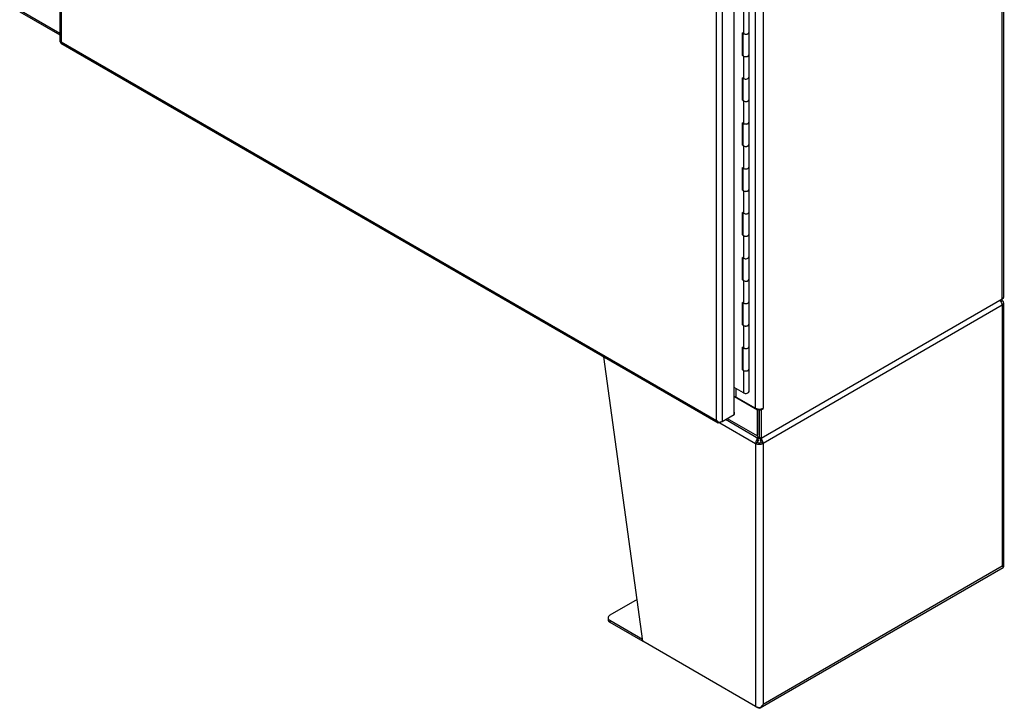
# Model space of a CAD drawing. Header units: inches. Extents: x 2 to 538, y -2 to 358.
# Tile 40 of 43: x 436 to 472, y 246 to 271. Entities that reach past the tile are written whole.
import ezdxf

# ---------------------------------------------------------------- set-up
doc = ezdxf.new("R2010")
doc.units = ezdxf.units.IN
doc.header["$MEASUREMENT"] = 0
for name, color, linetype in [('COM52167-7', 7, 'Continuous'), ('COM54746-68', 7, 'Continuous'), ('COM54928-3', 7, 'Continuous'), ('COM71156-3', 7, 'Continuous'), ('COM71159-5', 7, 'Continuous'), ('Default', 7, 'Continuous')]:
    doc.layers.add(name, color=color, linetype=linetype)

# ---------------------------------------------------------------- blocks, each defined once
blk = doc.blocks.new('SE5')
at = {"layer": 'COM52167-7', "color": 7, "linetype": 'Continuous'}
for p, q in [((437.922, 327.687), (437.922, 270.208)), ((437.964, 327.589), (437.964, 270.189)), ((462.449, 256.642), (462.449, 314.121)), ((461.804, 256.425), (461.804, 313.826)), ((462.006, 313.865), (462.006, 256.386)), ((437.96, 270.143), (461.867, 256.34)), ((437.964, 270.189), (461.804, 256.425)), ((437.964, 270.189), (437.964, 270.189)), ((437.964, 270.189), (437.964, 270.189)), ((437.964, 270.189), (437.964, 270.189)), ((437.964, 270.189), (437.964, 270.189)), ((462.006, 256.386), (462.449, 256.642)), ((462.449, 256.728), (462.456, 256.724)), ((462.456, 256.724), (462.449, 256.72)), ((462.456, 256.646), (462.449, 256.642)), ((462.456, 256.646), (462.456, 256.724)), ((461.804, 256.425), (461.804, 256.425)), ((461.804, 256.425), (461.804, 256.425)), ((461.804, 256.425), (461.804, 256.425)), ((461.804, 256.425), (461.804, 256.425)), ((461.804, 256.425), (461.804, 256.425)), ((461.874, 256.369), (461.858, 256.347)), ((462.006, 256.386), (461.939, 256.347))]:
    blk.add_line(p, q, dxfattribs=at)
for centre, radius, start, end in [((461.964, 256.479), 0.169, 198.5689, 231.332), ((461.999, 256.597), 0.26, 221.3936, 244.2943)]:
    blk.add_arc(centre, radius, start, end, dxfattribs=at)
for centre, major_axis, start_param, end_param in [((438.065, 270.208), (0.143, 0), 3.141593, 3.27243), ((438.031, 270.267), (0.072, 0.124), 3.010756, 3.141593), ((461.939, 256.464), (0.072, 0.124), 3.010756, 3.926991), ((461.905, 256.444), (0.143, 0), 4.581552, 5.497787)]:
    blk.add_ellipse(centre, major_axis=major_axis, ratio=0.57735, start_param=start_param, end_param=end_param, dxfattribs=at)
for points in [[(437.923, 270.197), (437.925, 270.195), (437.93, 270.193), (437.94, 270.19), (437.944, 270.19), (437.953, 270.189), (437.958, 270.189), (437.964, 270.189)], [(437.951, 270.149), (437.95, 270.152), (437.95, 270.157), (437.954, 270.168), (437.955, 270.171), (437.959, 270.18), (437.961, 270.184), (437.964, 270.189)]]:
    blk.add_open_spline(points, degree=3, knots=[0, 0, 0, 0, 0.5, 0.5, 0.75, 0.75, 1, 1, 1, 1], dxfattribs=at)
at = {"layer": 'COM54746-68', "color": 7, "linetype": 'Continuous'}
for p, q in [((462.793, 271.304), (462.793, 270.487)), ((462.993, 270.534), (462.993, 271.352)), ((462.793, 270.487), (462.746, 270.514)), ((462.746, 269.698), (462.746, 270.514)), ((462.75, 270.512), (462.75, 269.746)), ((462.759, 270.506), (462.759, 269.719)), ((462.993, 269.719), (462.993, 270.535)), ((462.793, 269.671), (462.746, 269.698)), ((462.75, 269.746), (462.759, 269.741)), ((462.993, 268.901), (462.993, 269.719)), ((462.793, 269.671), (462.793, 268.854)), ((462.793, 268.854), (462.746, 268.881)), ((462.746, 268.065), (462.746, 268.881)), ((462.75, 268.879), (462.75, 268.114)), ((462.759, 268.873), (462.759, 268.086)), ((462.993, 268.086), (462.993, 268.902)), ((462.793, 268.038), (462.746, 268.065)), ((462.75, 268.114), (462.759, 268.108)), ((462.793, 268.038), (462.793, 267.221)), ((462.993, 267.268), (462.993, 268.086)), ((462.793, 267.221), (462.746, 267.248)), ((462.746, 266.432), (462.746, 267.248)), ((462.75, 267.246), (462.75, 266.481)), ((462.759, 267.24), (462.759, 266.453)), ((462.993, 266.453), (462.993, 267.269)), ((462.75, 266.481), (462.759, 266.475)), ((462.793, 266.405), (462.746, 266.432)), ((462.793, 266.405), (462.793, 265.588)), ((462.993, 265.635), (462.993, 266.453)), ((462.793, 265.588), (462.746, 265.615)), ((462.746, 264.799), (462.746, 265.615)), ((462.75, 265.613), (462.75, 264.848)), ((462.759, 265.607), (462.759, 264.82)), ((462.993, 264.82), (462.993, 265.636)), ((462.793, 264.772), (462.746, 264.799)), ((462.75, 264.848), (462.759, 264.842)), ((462.793, 264.772), (462.793, 263.955)), ((462.993, 264.002), (462.993, 264.82)), ((462.793, 263.955), (462.746, 263.982)), ((462.746, 263.166), (462.746, 263.982)), ((462.75, 263.98), (462.75, 263.215)), ((462.759, 263.974), (462.759, 263.187)), ((462.993, 263.187), (462.993, 264.003)), ((462.793, 263.139), (462.746, 263.166)), ((462.75, 263.215), (462.759, 263.209)), ((462.793, 263.139), (462.793, 262.322)), ((462.993, 262.369), (462.993, 263.187)), ((462.793, 262.322), (462.746, 262.349)), ((462.746, 261.533), (462.746, 262.349)), ((462.75, 262.347), (462.75, 261.582)), ((462.759, 262.341), (462.759, 261.554)), ((462.993, 261.554), (462.993, 262.37)), ((462.793, 261.506), (462.746, 261.533)), ((462.75, 261.582), (462.759, 261.576)), ((462.793, 261.506), (462.793, 260.689)), ((462.993, 260.736), (462.993, 261.554)), ((462.993, 259.921), (462.993, 260.737)), ((462.793, 260.689), (462.746, 260.716)), ((462.746, 259.9), (462.746, 260.716)), ((462.75, 260.714), (462.75, 259.949)), ((462.759, 260.708), (462.759, 259.921)), ((462.793, 259.873), (462.746, 259.9)), ((462.75, 259.949), (462.759, 259.943)), ((462.793, 259.873), (462.793, 259.056)), ((462.993, 259.103), (462.993, 259.921)), ((462.746, 258.267), (462.746, 259.083)), ((462.793, 259.056), (462.746, 259.083)), ((462.75, 259.081), (462.75, 258.316)), ((462.759, 259.075), (462.759, 258.288)), ((462.993, 258.288), (462.993, 259.104)), ((462.793, 258.24), (462.746, 258.267)), ((462.75, 258.316), (462.759, 258.31)), ((462.793, 258.24), (462.793, 257.423)), ((462.993, 257.471), (462.993, 258.288)), ((462.793, 257.423), (462.449, 257.622))]:
    blk.add_line(p, q, dxfattribs=at)
for centre, major_axis, start_param, end_param in [((462.876, 270.535), (-0.117, 0), 0, 3.141593), ((462.876, 270.534), (-0.117, 0), 0.785398, 3.141593), ((462.876, 269.719), (0.135, 0), -3.507377, -3.404676), ((462.876, 269.719), (-0.117, 0), 0, 3.141593), ((462.876, 269.719), (-0.117, 0), 0.785398, 3.141593), ((462.876, 268.902), (-0.117, 0), 0.783092, 3.141593), ((462.876, 268.901), (-0.117, 0), 0.785398, 3.141593), ((462.662, 268.402), (-0.076, 0.132), 4.366763, 4.535551), ((462.662, 268.402), (-0.076, 0.132), 3.31843, 3.487219), ((462.706, 268.427), (0.076, -0.132), -0.360117, -0.292582), ((462.876, 268.086), (0.135, 0), -3.507377, -3.404676), ((462.876, 268.086), (-0.117, 0), 0, 3.141593), ((462.876, 268.086), (-0.117, 0), 0.785398, 3.141593), ((462.876, 267.269), (-0.117, 0), 0, 3.141593), ((462.876, 267.268), (-0.117, 0), 0.785398, 3.141593), ((462.876, 266.453), (0.135, 0), -3.507377, -3.404676), ((462.876, 266.453), (-0.117, 0), 0, 3.141593), ((462.876, 266.453), (-0.117, 0), 0.785398, 3.141593), ((462.876, 265.636), (-0.117, 0), 0.783092, 3.141593), ((462.876, 265.635), (-0.117, 0), 0.785398, 3.141593), ((462.876, 264.82), (0.135, 0), -3.507377, -3.404676), ((462.876, 264.82), (-0.117, 0), 0, 3.141593), ((462.876, 264.82), (-0.117, 0), 0.785398, 3.141593), ((462.876, 264.003), (-0.117, 0), 0.783092, 3.141593), ((462.876, 264.002), (-0.117, 0), 0.785398, 3.141593), ((462.662, 263.503), (-0.076, 0.132), 4.366763, 4.535551), ((462.662, 263.503), (-0.076, 0.132), 3.31843, 3.487219), ((462.706, 263.528), (0.076, -0.132), -0.360117, -0.292582), ((462.876, 263.187), (0.135, 0), -3.507377, -3.404676), ((462.876, 263.187), (-0.117, 0), 0, 3.141593), ((462.876, 263.187), (-0.117, 0), 0.785398, 3.141593), ((462.876, 262.37), (-0.117, 0), 0.783092, 3.141593), ((462.876, 262.369), (-0.117, 0), 0.785398, 3.141593), ((462.876, 261.554), (0.135, 0), -3.507377, -3.404676), ((462.876, 261.554), (-0.117, 0), 0, 3.141593), ((462.876, 261.554), (-0.117, 0), 0.785398, 3.141593), ((462.876, 260.737), (-0.117, 0), 0.783092, 3.141593), ((462.876, 260.736), (-0.117, 0), 0.785398, 3.141593), ((462.876, 259.921), (0.135, 0), -3.507377, -3.404676), ((462.876, 259.921), (-0.117, 0), 0, 3.141593), ((462.876, 259.921), (-0.117, 0), 0.785398, 3.141593), ((462.876, 259.104), (-0.117, 0), 0.783092, 3.141593), ((462.876, 259.103), (-0.117, 0), 0.785398, 3.141593), ((462.662, 258.604), (-0.076, 0.132), 4.366763, 4.535551), ((462.876, 258.288), (0.135, 0), -3.507377, -3.404676), ((462.662, 258.604), (-0.076, 0.132), 3.31843, 3.487219), ((462.706, 258.629), (0.076, -0.132), -0.360117, -0.292582), ((462.876, 258.288), (-0.117, 0), 0, 3.141593), ((462.876, 258.288), (-0.117, 0), 0.785398, 3.141593), ((462.876, 257.471), (-0.117, 0), 0.785398, 3.141593)]:
    blk.add_ellipse(centre, major_axis=major_axis, ratio=0.57735, start_param=start_param, end_param=end_param, dxfattribs=at)
at = {"layer": 'COM54928-3', "color": 7, "linetype": 'Continuous'}
for p, q in [((472.161, 260.743), (472.2, 260.765)), ((472.2, 260.765), (472.2, 260.765)), ((472.2, 260.61), (463.497, 255.585)), ((472.2, 260.61), (472.2, 251.122)), ((472.256, 251.123), (472.256, 260.688)), ((459.126, 248.389), (457.71, 258.74)), ((461.922, 256.339), (463.228, 255.586)), ((463.315, 255.69), (463.268, 255.718)), ((463.31, 255.771), (463.31, 255.784)), ((463.41, 255.69), (463.458, 255.718)), ((463.415, 255.771), (463.415, 255.772)), ((463.295, 255.624), (463.228, 255.586)), ((463.228, 255.586), (463.228, 255.585)), ((463.228, 255.585), (463.228, 246.02)), ((463.295, 255.624), (463.296, 255.624)), ((463.43, 255.624), (463.497, 255.585)), ((463.497, 255.585), (463.497, 246.098)), ((463.391, 245.972), (472.228, 251.074)), ((472.2, 251.122), (463.497, 246.098)), ((458.918, 249.909), (457.929, 249.337)), ((457.864, 249.247), (457.864, 249.17)), ((457.929, 249.158), (459.114, 248.473)), ((457.929, 249.158), (457.929, 249.08)), ((457.929, 249.08), (459.126, 248.389)), ((463.228, 246.02), (459.126, 248.389)), ((463.228, 246.02), (463.296, 245.981)), ((463.412, 245.992), (463.412, 245.992))]:
    blk.add_line(p, q, dxfattribs=at)
for centre, radius, start, end in [((471.939, 260.464), 0.356, 51.4527, 63.7273), ((463.634, 255.672), 0.369, 159.9696, 172.8235), ((463.793, 255.762), 0.483, 178.9367, 188.5296), ((462.933, 255.762), 0.483, 351.4704, 1.0633), ((463.091, 255.672), 0.369, 7.1765, 18.2136)]:
    blk.add_arc(centre, radius, start, end, dxfattribs=at)
for centre, major_axis, ratio, start_param, end_param in [((472.066, 260.688), (-0.095, 0.165), 0.57735, 3.926991, 4.712389), ((472.066, 260.688), (-0.095, -0.165), 0.57735, 2.356194, 2.879315), ((472.066, 260.688), (-0.19, 0), 0.57735, 2.356194, 3.926991), ((463.363, 255.663), (0.095, 0.165), 0.57735, 1.570796, 2.356194), ((463.363, 255.663), (0.095, -0.165), 0.57735, 0.785398, 1.570796), ((463.363, 255.663), (-0.19, 0), 0.57735, 0.785398, 2.356194), ((463.363, 255.663), (-0.0475, -0.0823), 0.57735, 4.712389, 5.497787), ((463.363, 255.663), (-0.095, 0), 0.57735, 0.785398, 2.356194), ((463.363, 255.663), (0.0475, -0.0823), 0.57735, 0.785398, 1.570796), ((472.066, 251.2), (0.19, -0.11), 0.000359, -0.785191, -0.261592), ((472.066, 251.2), (0.19, -0.11), 0.000359, 0.261592, 0.785191), ((472.133, 251.239), (-0.095, 0.165), 0.57735, 3.141593, 3.403392), ((472.066, 251.123), (-0.19, 0), 0.57735, 2.879793, 3.141593), ((458.084, 249.247), (0.22, 0), 0.57735, 2.356194, 3.926991), ((458.084, 249.17), (0.22, 0), 0.57735, 3.141593, 3.926991), ((463.363, 246.175), (-0.134, -0.233), 0.57759, 1.047405, 1.571004), ((463.363, 246.175), (-0.134, -0.233), 0.57759, 1.04699, 1.570589), ((463.363, 246.098), (-0.19, 0), 0.57735, 0.785398, 1.832596), ((463.296, 246.137), (-0.095, 0.165), 0.57735, 2.356194, 3.403392)]:
    blk.add_ellipse(centre, major_axis=major_axis, ratio=ratio, start_param=start_param, end_param=end_param, dxfattribs=at)
at = {"layer": 'COM71156-3', "color": 7, "linetype": 'Continuous'}
for p, q in [((436.46, 271.286), (437.922, 270.442)), ((436.515, 271.319), (437.922, 270.506)), ((463.296, 256.8), (462.455, 257.286)), ((463.35, 256.831), (463.296, 256.8)), ((463.296, 255.857), (463.296, 256.8)), ((463.363, 255.896), (463.363, 256.831)), ((462.137, 256.462), (463.335, 255.77)), ((462.192, 256.494), (463.296, 255.857))]:
    blk.add_line(p, q, dxfattribs=at)
blk.add_ellipse((463.43, 255.935), major_axis=(0.095, 0.165), ratio=0.57735, start_param=2.356194, end_param=3.926991, dxfattribs=at)
at = {"layer": 'COM71159-5', "color": 7, "linetype": 'Continuous'}
for p, q in [((472.2, 260.843), (472.2, 319.578)), ((472.256, 260.92), (472.256, 319.655)), ((463.228, 256.863), (463.228, 313.508)), ((463.497, 313.508), (463.497, 256.863)), ((463.43, 255.779), (472.2, 260.843)), ((462.525, 257.269), (462.525, 257.579)), ((462.525, 257.269), (463.228, 256.863)), ((463.363, 256.831), (463.363, 255.818)), ((463.375, 256.831), (463.43, 256.8)), ((463.497, 256.839), (463.43, 256.8)), ((463.43, 256.8), (463.43, 255.779)), ((463.474, 256.852), (463.497, 256.839)), ((463.363, 255.818), (463.43, 255.779))]:
    blk.add_line(p, q, dxfattribs=at)
for centre, major_axis, start_param, end_param in [((472.066, 260.92), (-0.19, 0), 2.356194, 3.141593), ((462.458, 257.231), (-0.095, 0), 3.926991, 4.801827), ((463.363, 256.941), (0.19, 0), 3.926991, 5.497787), ((463.497, 256.851), (-0.0075, -0.013), 0.785398, 3.926991)]:
    blk.add_ellipse(centre, major_axis=major_axis, ratio=0.57735, start_param=start_param, end_param=end_param, dxfattribs=at)

msp = doc.modelspace()

# ---------------------------------------------------------------- block references
at = {"layer": 'Default'}
msp.add_blockref('SE5', (0, 0), dxfattribs=at)

doc.saveas('drawing.dxf')
